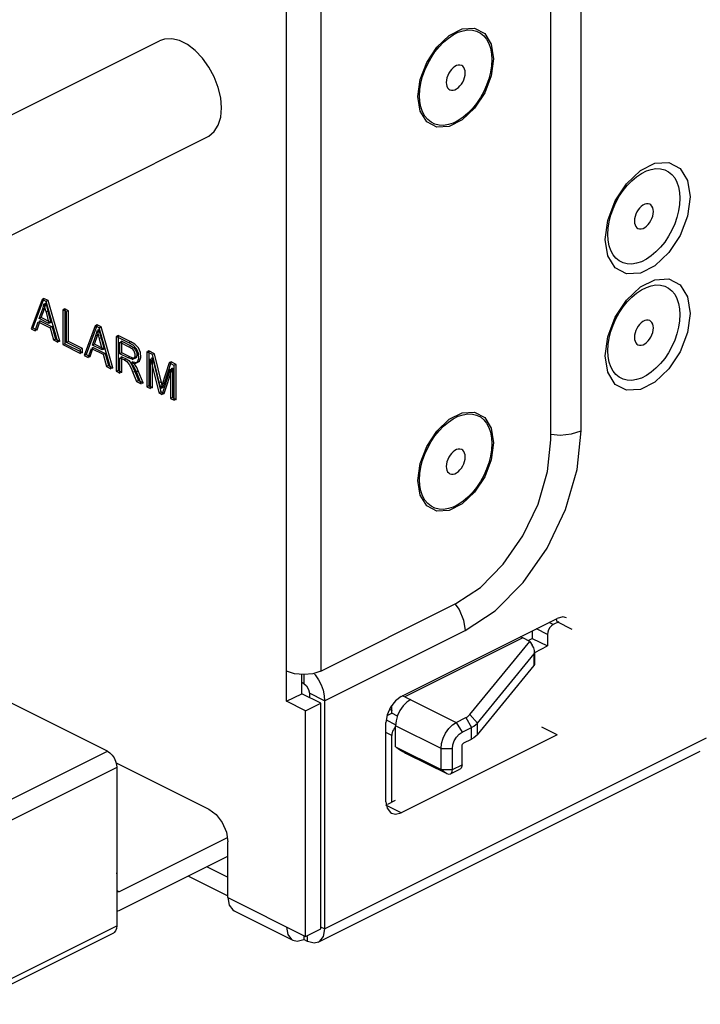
# Paper-space layout '005_EXP_CORICANT_PE_DRAWING_3_1' of a CAD drawing. Header units: millimetres. Extents: x 6 to 413, y 7 to 290.
# Tile 6 of 228: x 193.87 to 198.43, y 44.7 to 51.3. Entities that reach past the tile are written whole.
import ezdxf

# ---------------------------------------------------------------- set-up
doc = ezdxf.new("R2010")
doc.units = ezdxf.units.MM
doc.header["$LTSCALE"] = 23.1
for name, color, linetype in [('06___PRT_ALL_SURFS', 7, 'CONTINUOUS'), ('FAN_TRAY_L_R_MP_BL13', 7, 'CONTINUOUS'), ('HANDLE_FAN_123400000828A_BL33', 7, 'CONTINUOUS'), ('LATCH_CAP_FAN_TRAY_BL11', 7, 'CONTINUOUS'), ('LATCH_FAN_TRAY_LR_MP_BL12', 7, 'CONTINUOUS'), ('RIVET_DOUBLE_22_6_BL29', 7, 'CONTINUOUS'), ('RIVET_DOUBLE_22_6_BL30', 7, 'CONTINUOUS'), ('RIVET_DOUBLE_22_6_BL34', 7, 'CONTINUOUS'), ('RIVET_DOUBLE_22_6_BL35', 7, 'CONTINUOUS')]:
    doc.layers.add(name, color=color, linetype=linetype)

# ---------------------------------------------------------------- blocks, each defined once
blk = doc.blocks.new('LATCH_CAP_FAN_TRAY_BL11', base_point=(193.0763, 45.8413))
at = {"layer": 'LATCH_CAP_FAN_TRAY_BL11', "color": 7, "linetype": 'Continuous'}
for p, q in [((193.2753, 46.9753), (191.7568, 46.2161)), ((193.3155, 46.9728), (191.7971, 46.2136)), ((194.461, 46.4), (193.3155, 46.9728)), ((193.6091, 45.9741), (194.461, 46.4)), ((194.5247, 46.2903), (193.6728, 45.8643)), ((194.5247, 46.2903), (194.5247, 45.2302)), ((191.628, 44.9801), (191.628, 46.0402)), ((191.7971, 46.0226), (191.8989, 45.9717)), ((191.8352, 45.862), (191.7334, 45.9129)), ((191.7334, 45.9129), (191.7334, 44.8529)), ((191.8352, 44.802), (191.8352, 45.862)), ((192.6814, 45.8467), (192.7087, 45.8471)), ((193.0443, 45.84), (193.0796, 45.838)), ((193.6728, 45.8643), (193.6728, 44.8043)), ((192.1701, 44.7538), (192.1701, 45.8138)), ((192.2776, 45.794), (192.2776, 44.7808)), ((192.3157, 45.8283), (192.3396, 45.8303)), ((192.3856, 45.794), (192.3856, 44.7808)), ((192.6417, 45.8119), (192.6417, 44.7986)), ((192.7497, 45.8119), (192.7497, 44.7986)), ((193.0076, 45.7984), (193.0057, 45.8055)), ((193.0057, 45.8055), (193.0057, 44.7922)), ((193.1137, 45.8055), (193.1137, 44.7922)), ((193.3404, 45.8159), (193.3404, 44.7558)), ((194.5013, 45.1816), (193.6494, 44.7556)), ((193.6728, 44.8043), (194.5247, 45.2302)), ((191.7334, 44.8529), (191.8352, 44.802)), ((191.8586, 44.7533), (191.7568, 44.8042)), ((192.6417, 44.7986), (192.6422, 44.7946)), ((192.7461, 44.7834), (192.7391, 44.7737)), ((192.7494, 44.7948), (192.7461, 44.7834)), ((192.7497, 44.7986), (192.7494, 44.7948)), ((192.3836, 44.7694), (192.3773, 44.7583)), ((192.3856, 44.7808), (192.3836, 44.7694))]:
    blk.add_line(p, q, dxfattribs=at)
for points in [[(193.2752, 46.9753), (193.2837, 46.9783), (193.299, 46.9784), (193.3155, 46.9728)], [(194.461, 46.4), (194.4775, 46.3891), (194.4928, 46.3737), (194.506, 46.3547), (194.5161, 46.3335), (194.5225, 46.3115), (194.5247, 46.2903)], [(191.7568, 46.2161), (191.7089, 46.1867), (191.6719, 46.1524), (191.647, 46.1159), (191.6327, 46.0784), (191.628, 46.0402)], [(191.7971, 46.0226), (191.7634, 46.0431), (191.7385, 46.0665), (191.7232, 46.0918), (191.718, 46.1181), (191.7232, 46.1444), (191.7385, 46.1697), (191.7634, 46.1931), (191.7971, 46.2136)], [(191.7568, 46.2161), (191.7652, 46.219), (191.7806, 46.2191), (191.7971, 46.2136)], [(191.7334, 45.9129), (191.6931, 45.9369), (191.6617, 45.9641), (191.6402, 45.9936), (191.6294, 46.0245), (191.628, 46.0402)], [(191.7971, 46.0226), (191.7806, 46.0118), (191.7652, 45.9963), (191.7521, 45.9773), (191.7419, 45.9561), (191.7356, 45.9341), (191.7334, 45.9129)], [(191.8352, 45.862), (191.8374, 45.8832), (191.8438, 45.9052), (191.8539, 45.9264), (191.8671, 45.9454), (191.8824, 45.9608), (191.8989, 45.9717)], [(192.15, 45.9356), (192.1051, 45.9324), (192.0597, 45.933), (192.0151, 45.9375), (191.9727, 45.9456), (191.9336, 45.9571), (191.8989, 45.9717)], [(193.6091, 45.9741), (193.5672, 45.957), (193.5194, 45.9444), (193.4674, 45.9368), (193.4135, 45.9346), (193.3598, 45.9377)], [(193.6091, 45.9741), (193.6256, 45.9632), (193.6409, 45.9477), (193.6541, 45.9287), (193.6642, 45.9075), (193.6706, 45.8856), (193.6728, 45.8643)], [(193.3598, 45.9377), (193.1196, 45.9588), (192.8766, 45.9692), (192.6328, 45.9687), (192.3899, 45.9575), (192.15, 45.9356)], [(192.15, 45.9356), (192.1552, 45.9216), (192.1601, 45.9032), (192.1642, 45.8818), (192.1674, 45.8586), (192.1694, 45.8355), (192.1701, 45.8138)], [(193.3598, 45.9377), (193.3548, 45.9237), (193.3501, 45.9053), (193.3461, 45.8838), (193.343, 45.8607), (193.341, 45.8375), (193.3404, 45.8159)], [(192.1701, 45.8138), (192.1102, 45.8095), (192.0496, 45.8104), (191.9902, 45.8163), (191.9337, 45.8271), (191.8815, 45.8424), (191.8352, 45.862)], [(192.6814, 45.8467), (192.567, 45.8437), (192.4531, 45.8382), (192.3396, 45.8303)], [(192.6527, 45.8372), (192.6566, 45.8404), (192.6639, 45.844), (192.6724, 45.8461), (192.6814, 45.8467)], [(192.6826, 45.8234), (192.6753, 45.8264), (192.6705, 45.8303), (192.6687, 45.8349), (192.67, 45.8395), (192.6744, 45.8436), (192.6814, 45.8467)], [(192.7087, 45.8471), (192.716, 45.8441), (192.7208, 45.8401), (192.7226, 45.8356), (192.7212, 45.8309), (192.7167, 45.8268), (192.7097, 45.8237), (192.701, 45.822), (192.6916, 45.8219), (192.6826, 45.8234)], [(193.0443, 45.84), (192.9327, 45.8447), (192.8207, 45.8471), (192.7087, 45.8471)], [(192.7087, 45.8471), (192.7198, 45.8464), (192.7294, 45.8436), (192.7363, 45.8394)], [(192.7363, 45.8394), (192.7381, 45.8377), (192.7451, 45.8289), (192.7488, 45.8192), (192.7497, 45.8119)], [(193.0197, 45.8336), (193.0246, 45.8367), (193.0335, 45.8395), (193.0443, 45.84)], [(193.0398, 45.8198), (193.0348, 45.8236), (193.0327, 45.8281), (193.0337, 45.8326), (193.0377, 45.8368), (193.0443, 45.84)], [(193.0796, 45.838), (193.0846, 45.834), (193.0866, 45.8295), (193.0854, 45.8249), (193.0812, 45.8207), (193.0743, 45.8175), (193.0657, 45.8157), (193.0563, 45.8155), (193.0473, 45.8169), (193.0398, 45.8198)], [(193.3404, 45.8159), (193.2539, 45.8247), (193.167, 45.8321), (193.0796, 45.838)], [(193.0796, 45.838), (193.0905, 45.8362), (193.0995, 45.8323), (193.1064, 45.8265), (193.1087, 45.8231)], [(193.6728, 45.8643), (193.6268, 45.8449), (193.5751, 45.8296), (193.519, 45.8188), (193.46, 45.8128), (193.3999, 45.8118), (193.3404, 45.8159)], [(192.3157, 45.8283), (192.267, 45.8239), (192.2185, 45.8191), (192.1701, 45.8138)], [(192.2776, 45.794), (192.2787, 45.8025), (192.2836, 45.8134)], [(192.2877, 45.7784), (192.2818, 45.7837), (192.2784, 45.7895), (192.2776, 45.794)], [(192.2836, 45.8134), (192.2846, 45.8148), (192.2905, 45.8204), (192.2986, 45.8248), (192.3069, 45.8272), (192.3157, 45.8283)], [(192.3698, 45.7749), (192.359, 45.7707), (192.3454, 45.7679), (192.3322, 45.767), (192.3192, 45.7678), (192.3073, 45.7699), (192.2968, 45.7734), (192.2877, 45.7784)], [(192.3236, 45.8045), (192.3159, 45.8064), (192.3099, 45.8094), (192.306, 45.8132), (192.3046, 45.8173), (192.3059, 45.8215), (192.3097, 45.8253), (192.3157, 45.8283)], [(192.3396, 45.8303), (192.348, 45.8282), (192.3544, 45.8247), (192.3579, 45.8204), (192.3584, 45.8158), (192.3557, 45.8113), (192.3501, 45.8076), (192.3422, 45.805), (192.333, 45.8039), (192.3236, 45.8045)], [(192.3396, 45.8303), (192.3485, 45.8306), (192.3568, 45.8296), (192.365, 45.8266)], [(192.365, 45.8266), (192.3701, 45.8233), (192.3783, 45.8153), (192.3836, 45.8055), (192.3856, 45.794)], [(192.3856, 45.794), (192.3844, 45.7884), (192.3791, 45.7812), (192.3698, 45.7749)], [(192.6417, 45.8119), (192.6433, 45.8224), (192.6493, 45.8335), (192.6527, 45.8372)], [(192.6474, 45.7998), (192.6425, 45.8072), (192.6417, 45.8119)], [(192.7338, 45.7928), (192.7218, 45.7882), (192.7066, 45.7854), (192.6921, 45.7849), (192.6782, 45.7863), (192.666, 45.7893), (192.6556, 45.7937), (192.6474, 45.7998)], [(192.7497, 45.8119), (192.7496, 45.811), (192.7476, 45.8045), (192.7422, 45.7982), (192.7338, 45.7928)], [(193.0057, 45.8055), (193.0066, 45.8132), (193.0115, 45.8246), (193.0197, 45.8336)], [(193.0979, 45.7864), (193.0864, 45.782), (193.0722, 45.7792), (193.0573, 45.7785), (193.0436, 45.7797), (193.0315, 45.7824), (193.021, 45.7866), (193.0131, 45.7918), (193.0076, 45.7984)], [(193.1137, 45.8055), (193.1119, 45.7987), (193.1066, 45.7921), (193.0979, 45.7864)], [(193.1088, 45.8231), (193.1093, 45.8221), (193.1131, 45.8114), (193.1137, 45.8055)], [(194.5247, 45.2302), (194.5225, 45.2112), (194.5161, 45.1955), (194.506, 45.1845), (194.5013, 45.1816)], [(191.628, 44.9801), (191.6294, 44.9645), (191.6402, 44.9336), (191.6617, 44.9041), (191.6931, 44.8769), (191.7334, 44.8529)], [(191.628, 44.9801), (191.6326, 44.9422), (191.6469, 44.9046), (191.6719, 44.8679), (191.709, 44.8335), (191.7568, 44.8042)], [(191.7334, 44.8529), (191.7356, 44.8338), (191.7419, 44.8182), (191.7521, 44.8071)], [(191.8352, 44.802), (191.8815, 44.7824), (191.9337, 44.767), (191.9902, 44.7563), (192.0496, 44.7504), (192.1102, 44.7495), (192.1701, 44.7538)], [(191.8586, 44.7533), (191.8539, 44.7562), (191.8438, 44.7673), (191.8374, 44.7829), (191.8352, 44.802)], [(192.3844, 44.7734), (192.4531, 44.7782), (192.567, 44.7837), (192.6444, 44.7857)], [(192.7391, 44.7737), (192.7278, 44.7654), (192.7132, 44.7601), (192.6975, 44.7581), (192.6823, 44.7592), (192.6681, 44.7632), (192.6569, 44.7696), (192.6489, 44.7776), (192.6437, 44.7871), (192.6417, 44.7986)], [(192.6422, 44.7946), (192.6466, 44.7874), (192.6547, 44.781), (192.6669, 44.7757), (192.6817, 44.7725), (192.6966, 44.7716), (192.7108, 44.7727), (192.7227, 44.7753), (192.7338, 44.7795)], [(192.7338, 44.7795), (192.7383, 44.782), (192.7421, 44.7848), (192.7451, 44.7878)], [(192.7451, 44.7878), (192.7493, 44.7953), (192.7497, 44.7986)], [(192.7471, 44.787), (192.8207, 44.787), (192.9327, 44.7847), (193.0079, 44.7815)], [(193.109, 44.7751), (193.0998, 44.7643), (193.0862, 44.7565), (193.0701, 44.7524), (193.054, 44.7519), (193.0385, 44.7547), (193.0253, 44.7603), (193.0154, 44.7682), (193.0092, 44.7772), (193.0059, 44.7883), (193.0057, 44.7923)], [(193.0058, 44.7908), (193.0084, 44.7838), (193.015, 44.7771), (193.0253, 44.7714), (193.0384, 44.7674), (193.0538, 44.7654)], [(193.0979, 44.7732), (193.1064, 44.7787), (193.1118, 44.7852), (193.1137, 44.7922)], [(193.1137, 44.7922), (193.1132, 44.7864), (193.109, 44.7751)], [(193.3404, 44.7558), (193.3999, 44.7518), (193.46, 44.7528), (193.519, 44.7588), (193.5751, 44.7696), (193.6268, 44.7849), (193.6728, 44.8043)], [(193.6728, 44.8043), (193.6706, 44.7852), (193.6642, 44.7696), (193.6541, 44.7585), (193.6494, 44.7556)], [(191.8586, 44.7533), (191.9139, 44.7308), (191.9732, 44.7154), (192.0349, 44.7066), (192.0977, 44.7043), (192.1603, 44.7082)], [(192.1603, 44.7082), (192.1642, 44.7115), (192.1674, 44.7207), (192.1694, 44.7351), (192.1701, 44.7538)], [(192.1603, 44.7082), (192.3961, 44.7298), (192.6349, 44.7408), (192.8748, 44.7412), (193.1138, 44.731), (193.3499, 44.7103)], [(192.1701, 44.7538), (192.2185, 44.7591), (192.267, 44.7639), (192.2819, 44.7653)], [(192.2776, 44.7808), (192.28, 44.7729), (192.2868, 44.7658), (192.2974, 44.7599), (192.3125, 44.7555), (192.3287, 44.7538), (192.3448, 44.7546), (192.3581, 44.7573), (192.3698, 44.7617)], [(192.3773, 44.7583), (192.3665, 44.7491), (192.3516, 44.7429), (192.3359, 44.7404), (192.3204, 44.7411), (192.3054, 44.7449), (192.2932, 44.7515), (192.2846, 44.76), (192.2794, 44.7699), (192.2776, 44.7808)], [(192.3698, 44.7617), (192.3756, 44.7651), (192.3801, 44.7689), (192.3834, 44.7731)], [(192.3834, 44.7731), (192.3855, 44.7791), (192.3856, 44.7808)], [(193.0538, 44.7654), (193.0659, 44.7654), (193.0775, 44.7668), (193.0884, 44.7694), (193.0979, 44.7732)], [(193.1094, 44.776), (193.167, 44.772), (193.2539, 44.7647), (193.3404, 44.7558)], [(193.3499, 44.7103), (193.3461, 44.7136), (193.343, 44.7228), (193.341, 44.7372), (193.3404, 44.7558)], [(193.6494, 44.7556), (193.5945, 44.7332), (193.5356, 44.7179), (193.4744, 44.7091), (193.4121, 44.7066), (193.3499, 44.7103)]]:
    blk.add_lwpolyline(points, dxfattribs=at)
blk = doc.blocks.new('LATCH_FAN_TRAY_LR_MP_BL12', base_point=(196.0041, 46.2977))
at = {"layer": 'LATCH_FAN_TRAY_LR_MP_BL12', "color": 7, "linetype": 'Continuous'}
for p, q in [((197.447, 47.2484), (197.4192, 47.2623)), ((197.4836, 47.2667), (197.447, 47.2484)), ((197.2433, 47.1593), (196.4542, 46.7647)), ((197.2433, 47.1593), (197.2262, 47.1658)), ((197.291, 47.1355), (197.2433, 47.1593)), ((197.307, 47.2062), (197.307, 47.1555)), ((197.4088, 47.1825), (197.3342, 47.2198)), ((197.4088, 47.1825), (197.4088, 47.1046)), ((196.8889, 46.6453), (197.291, 47.1355)), ((197.279, 47.1415), (197.307, 47.1555)), ((197.291, 47.1355), (197.307, 47.1094)), ((197.307, 47.1555), (197.4088, 47.1046)), ((197.3228, 47.0616), (197.4088, 47.1046)), ((196.9389, 46.5883), (197.3188, 47.0514)), ((197.3188, 46.9734), (197.3188, 47.0514)), ((197.3228, 46.9837), (197.3228, 47.0655)), ((196.9389, 46.5104), (197.3188, 46.9734)), ((196.4542, 46.7647), (196.4362, 46.7708)), ((196.4542, 46.7647), (196.7979, 46.5929)), ((196.3651, 46.6534), (196.3651, 46.7002)), ((196.3339, 46.6378), (196.3651, 46.6534)), ((196.4029, 46.6345), (196.3651, 46.6534)), ((196.8889, 46.6453), (196.9389, 46.5883)), ((196.3913, 46.5767), (196.3294, 46.6076)), ((196.696, 46.4173), (196.3906, 46.57)), ((196.3906, 46.4297), (196.3906, 46.57)), ((196.7979, 46.5929), (196.8614, 46.6247)), ((196.7979, 46.5929), (196.836, 46.5271)), ((196.8614, 46.6247), (196.8996, 46.5588)), ((196.9389, 46.5104), (196.9389, 46.5883)), ((196.3651, 46.5048), (196.3269, 46.5239)), ((196.3651, 46.0577), (196.3651, 46.5048)), ((196.3887, 46.5598), (196.3821, 46.5522)), ((196.3906, 46.5614), (196.3887, 46.5598)), ((196.836, 46.5271), (196.8996, 46.5588)), ((196.8996, 46.4809), (196.8996, 46.5588)), ((196.836, 46.3088), (196.836, 46.4335)), ((196.8488, 46.4555), (196.8996, 46.4809)), ((196.3906, 46.4297), (196.696, 46.277)), ((196.4669, 46.383), (196.7342, 46.2493)), ((196.696, 46.4173), (196.7724, 46.4173)), ((196.696, 46.277), (196.696, 46.4173)), ((196.7724, 46.277), (196.7724, 46.4173)), ((196.7724, 46.277), (196.836, 46.3088)), ((196.696, 46.277), (196.7724, 46.277)), ((196.696, 46.277), (196.7342, 46.2493)), ((196.7584, 46.2478), (196.822, 46.2796)), ((195.2632, 45.8203), (194.5391, 45.4583)), ((194.5391, 45.3336), (195.2673, 45.6977)), ((194.5264, 45.5688), (194.5247, 45.5839)), ((194.5264, 45.4675), (194.5264, 45.5688)), ((194.5273, 45.462), (194.5264, 45.4675)), ((194.5391, 45.4583), (194.5269, 45.4644)), ((194.5247, 45.3287), (194.5391, 45.3336))]:
    blk.add_line(p, q, dxfattribs=at)
for points in [[(197.447, 47.2484), (197.4352, 47.2402), (197.4246, 47.2283), (197.4161, 47.2136), (197.4107, 47.1979), (197.4088, 47.1825)], [(197.3228, 46.9837), (197.3226, 46.9811), (197.3188, 46.9734)], [(196.4924, 46.7456), (196.466, 46.7282), (196.4414, 46.7034), (196.4204, 46.6731), (196.4042, 46.6393), (196.3941, 46.6041), (196.3906, 46.57)], [(196.8614, 46.6247), (196.8724, 46.6309), (196.8816, 46.6379), (196.8889, 46.6453)], [(196.696, 46.4173), (196.6995, 46.4513), (196.7097, 46.4865), (196.7259, 46.5204), (196.747, 46.5508), (196.7715, 46.5755), (196.7979, 46.5929)], [(196.8996, 46.5588), (196.9153, 46.5678), (196.9284, 46.5776), (196.9389, 46.5883)], [(196.3821, 46.5522), (196.3763, 46.5435), (196.3715, 46.534), (196.368, 46.5242), (196.3658, 46.5143), (196.3651, 46.5048)], [(196.7724, 46.4173), (196.7755, 46.4429), (196.7846, 46.4692), (196.7986, 46.4935), (196.8164, 46.5134), (196.836, 46.5271)], [(196.9389, 46.5104), (196.9284, 46.4997), (196.9152, 46.4898), (196.8996, 46.4809)], [(196.836, 46.4335), (196.837, 46.44), (196.8398, 46.4464), (196.8439, 46.4519), (196.8488, 46.4555)], [(196.836, 46.3088), (196.8353, 46.3001), (196.8331, 46.2924), (196.8296, 46.2861), (196.8249, 46.2813), (196.822, 46.2796)], [(196.7342, 46.2493), (196.746, 46.2457), (196.7567, 46.247), (196.7584, 46.2478)], [(196.7584, 46.2478), (196.7651, 46.2532), (196.7705, 46.2635), (196.7724, 46.277)], [(194.531, 45.4578), (194.5301, 45.4584), (194.5273, 45.462)], [(194.5391, 45.4583), (194.5342, 45.457), (194.531, 45.4578)]]:
    blk.add_lwpolyline(points, dxfattribs=at)
for centre, major_axis, ratio, start_param, end_param in [((197.2688, 47.1084), (-0.0481, 0.0589), 0.418062, -3.057294, -1.882579), ((196.4288, 46.4106), (0.0539, -0.0333), 0.08152, -2.305855, -0.735059)]:
    blk.add_ellipse(centre, major_axis=major_axis, ratio=ratio, start_param=start_param, end_param=end_param, dxfattribs=at)
blk = doc.blocks.new('FAN_TRAY_L_R_MP_BL13', base_point=(211.5998, 55.8142))
at = {"layer": 'FAN_TRAY_L_R_MP_BL13', "color": 3, "linetype": 'Continuous'}
for p, q in [((197.4304, 48.4859), (197.4304, 51.9933)), ((197.6341, 48.5467), (197.6341, 51.9294)), ((195.6613, 46.7338), (195.6613, 51.3636)), ((195.8904, 51.3636), (195.8904, 46.9365)), ((196.6675, 51.1166), (196.7501, 51.1948)), ((196.6001, 51.0137), (196.6675, 51.1166)), ((196.5561, 50.8984), (196.6001, 51.0137)), ((196.5408, 50.7847), (196.5561, 50.8984)), ((196.5561, 50.6862), (196.5408, 50.7847)), ((197.795, 49.8274), (197.8121, 49.955)), ((197.8121, 49.717), (197.795, 49.8274)), ((197.795, 49.048), (197.8121, 49.1756)), ((197.8121, 48.9375), (197.795, 49.048)), ((196.6675, 48.5445), (196.7501, 48.6227)), ((196.6001, 48.4416), (196.6675, 48.5445)), ((196.5561, 48.3263), (196.6001, 48.4416)), ((196.5408, 48.2126), (196.5561, 48.3263)), ((196.5561, 48.1141), (196.5408, 48.2126)), ((195.8904, 46.9365), (196.794, 47.3883)), ((196.789, 47.3858), (196.8167, 47.3494)), ((196.4288, 46.7671), (197.4724, 47.2889)), ((196.8167, 47.3494), (196.847, 47.2785)), ((196.847, 47.2785), (196.8577, 47.2076)), ((195.9158, 46.7367), (196.8577, 47.2076)), ((195.7138, 46.9189), (195.6613, 46.9365)), ((195.7758, 46.9127), (195.7138, 46.9189)), ((195.8378, 46.9189), (195.7758, 46.9127)), ((195.8904, 46.9365), (195.8378, 46.9189)), ((195.8484, 46.9163), (195.8536, 46.9104)), ((195.8536, 46.9104), (195.8748, 46.8784)), ((195.7885, 46.6702), (195.6613, 46.7338)), ((195.9158, 46.7367), (195.9158, 45.209)), ((195.7885, 45.1581), (195.7885, 46.6702)), ((196.3269, 46.0615), (196.3269, 46.5915)), ((197.4724, 46.5095), (196.4288, 45.9877)), ((195.9158, 45.209), (198.4741, 46.4882)), ((195.8737, 45.1214), (198.432, 46.4005)), ((194.5192, 46.3227), (195.1401, 46.0123)), ((196.3568, 45.9882), (196.3643, 45.9837)), ((196.3643, 45.9837), (196.3897, 45.9777)), ((196.3897, 45.9777), (196.4288, 45.9877)), ((195.2673, 45.4187), (195.2673, 45.7928)), ((195.0008, 45.5644), (195.2673, 45.4311)), ((195.2673, 45.4187), (195.7885, 45.1581)), ((195.3094, 45.3311), (195.7034, 45.1341)), ((195.9158, 45.209), (195.9071, 45.1596)), ((195.8013, 45.126), (195.7758, 45.1387)), ((195.8823, 45.1266), (195.8738, 45.1215)), ((195.9071, 45.1596), (195.8823, 45.1266))]:
    blk.add_line(p, q, dxfattribs=at)
at = {"layer": 'FAN_TRAY_L_R_MP_BL13', "color": 7, "linetype": 'Continuous'}
for p, q in [((197.4724, 47.2661), (197.4687, 47.2871)), ((197.5743, 47.2152), (197.4724, 47.2661)), ((195.7631, 46.7847), (195.7631, 46.914)), ((195.7758, 46.9127), (195.7758, 46.8534)), ((195.7631, 46.8629), (195.7758, 46.8534)), ((195.6613, 46.7338), (195.7631, 46.7847)), ((195.8904, 46.7211), (195.7631, 46.7847)), ((195.8089, 46.8135), (195.814, 46.7876)), ((195.9158, 46.7367), (195.814, 46.7876)), ((195.814, 46.7876), (195.814, 46.7593)), ((195.7885, 46.6702), (195.8904, 46.7211)), ((195.8904, 45.209), (195.8904, 46.7211)), ((196.3511, 46.6813), (196.3677, 46.673)), ((197.4724, 46.5095), (197.3706, 46.5604)), ((196.4288, 45.9877), (196.3269, 46.0386)), ((196.388, 46.0691), (196.3361, 46.0432)), ((195.1255, 45.6268), (195.2673, 45.5558)), ((195.7885, 45.1581), (195.8904, 45.209)), ((195.9158, 45.209), (195.8955, 45.2192)), ((195.7758, 45.1581), (195.7758, 45.1387)), ((195.8013, 45.126), (195.8013, 45.1581))]:
    blk.add_line(p, q, dxfattribs=at)
at = {"layer": 'FAN_TRAY_L_R_MP_BL13', "color": 3, "linetype": 'Continuous'}
for points in [[(196.7501, 51.1948), (196.838, 51.2387), (196.9206, 51.2432), (196.988, 51.2077), (197.032, 51.1364), (197.0473, 51.0379)], [(197.0473, 51.0379), (197.032, 50.9242), (196.988, 50.8089), (196.9206, 50.706), (196.838, 50.6278), (196.7501, 50.5839), (196.6675, 50.5794), (196.6001, 50.6149), (196.5561, 50.6862)], [(197.8121, 49.955), (197.8618, 50.0854), (197.9369, 50.2), (198.0307, 50.2887), (198.1284, 50.3376), (198.2222, 50.3427), (198.2973, 50.3031), (198.3471, 50.2225), (198.3642, 50.112)], [(198.3642, 50.112), (198.3471, 49.9845), (198.2973, 49.8541), (198.2222, 49.7395), (198.1284, 49.6508), (198.0307, 49.6019), (197.9369, 49.5968), (197.8618, 49.6364), (197.8121, 49.717)], [(197.8121, 49.1756), (197.8618, 49.306), (197.9369, 49.4206), (198.0307, 49.5093), (198.1284, 49.5581), (198.2222, 49.5633), (198.2973, 49.5237), (198.3471, 49.4431), (198.3642, 49.3326)], [(198.3642, 49.3326), (198.3471, 49.205), (198.2973, 49.0747), (198.2222, 48.9601)], [(198.2222, 48.9601), (198.1284, 48.8714), (198.0307, 48.8225), (197.9369, 48.8174), (197.8618, 48.857), (197.8121, 48.9375)], [(196.7501, 48.6227), (196.838, 48.6666), (196.9206, 48.6711), (196.988, 48.6356), (197.032, 48.5643), (197.0473, 48.4658)], [(196.8577, 47.2076), (197.0586, 47.3405), (197.2459, 47.5291), (197.4067, 47.7606), (197.5301, 48.0192), (197.6076, 48.2874), (197.6341, 48.5467)], [(197.4342, 48.5237), (197.4941, 48.5177), (197.5699, 48.5252), (197.6341, 48.5467)], [(196.794, 47.3883), (196.9588, 47.4972), (197.1122, 47.6518), (197.244, 47.8416), (197.3452, 48.0536), (197.4088, 48.2733), (197.4304, 48.4859)], [(197.0473, 48.4658), (197.032, 48.3521), (196.988, 48.2368), (196.9206, 48.1339), (196.838, 48.0557), (196.7501, 48.0118), (196.6675, 48.0073), (196.6001, 48.0428), (196.5561, 48.1141)], [(197.5369, 47.293), (197.5115, 47.2989), (197.4724, 47.2889)], [(195.8748, 46.8784), (195.8922, 46.8437), (195.9052, 46.8076), (195.9131, 46.7715), (195.9158, 46.7367)], [(196.4288, 46.7671), (196.3897, 46.7381), (196.3568, 46.6946), (196.3347, 46.6432), (196.3269, 46.5915)], [(196.3269, 46.0615), (196.3347, 46.0176), (196.3568, 45.9882)], [(195.1401, 46.0123), (195.1888, 45.9761), (195.2301, 45.9217), (195.2576, 45.8573), (195.2673, 45.7928)], [(195.2673, 45.4187), (195.276, 45.3694), (195.3009, 45.3363), (195.3094, 45.3312)], [(195.6613, 45.2217), (195.67, 45.1724), (195.6948, 45.1393), (195.7033, 45.1342)], [(195.7033, 45.1342), (195.732, 45.1275), (195.7758, 45.1387)], [(195.8738, 45.1215), (195.8452, 45.1147), (195.8013, 45.126)]]:
    blk.add_lwpolyline(points, dxfattribs=at)
at = {"layer": 'FAN_TRAY_L_R_MP_BL13', "color": 7, "linetype": 'Continuous'}
blk.add_lwpolyline([(195.7758, 46.8534), (195.7949, 46.8376), (195.8089, 46.8135)], dxfattribs=at)
blk = doc.blocks.new('RIVET_DOUBLE_22_6_BL29', base_point=(198.0541, 49.2031))
at = {"layer": 'RIVET_DOUBLE_22_6_BL29', "color": 7, "linetype": 'Continuous'}
for p, q in [((197.8213, 49.1666), (197.8323, 49.2102)), ((197.8145, 49.1236), (197.8213, 49.1666)), ((197.8123, 49.0821), (197.8145, 49.1236))]:
    blk.add_line(p, q, dxfattribs=at)
for points in [[(197.9146, 49.3753), (197.9428, 49.4103), (197.9731, 49.4416), (198.0049, 49.4684), (198.0376, 49.4903), (198.0707, 49.5068), (198.1034, 49.5177), (198.1351, 49.5226), (198.1654, 49.5217), (198.1935, 49.5148), (198.2191, 49.5021), (198.2416, 49.4839), (198.2606, 49.4604), (198.2758, 49.4322), (198.2869, 49.3996), (198.2937, 49.3633), (198.2959, 49.324)], [(197.8323, 49.2102), (197.8475, 49.2536), (197.8665, 49.2961), (197.889, 49.337), (197.9146, 49.3753)], [(198.0944, 49.2836), (198.0925, 49.2844), (198.0825, 49.287), (198.0715, 49.2867), (198.06, 49.2836), (198.0482, 49.2777), (198.0367, 49.2693), (198.0258, 49.2587), (198.0158, 49.2461), (198.0071, 49.2321), (198.0001, 49.2172), (197.9948, 49.2017), (197.9916, 49.1862), (197.9905, 49.1712)], [(198.1082, 49.2711), (198.1012, 49.279), (198.0944, 49.2836)], [(198.1177, 49.2349), (198.1167, 49.2486), (198.1135, 49.2609), (198.1082, 49.2711)], [(198.2959, 49.324), (198.2937, 49.2825), (198.287, 49.2395), (198.2759, 49.1959), (198.2607, 49.1525), (198.2417, 49.11), (198.2192, 49.0691), (198.1936, 49.0308)], [(198.0257, 49.1191), (198.0367, 49.1194), (198.0483, 49.1225), (198.06, 49.1284), (198.0715, 49.1368), (198.0824, 49.1474), (198.0924, 49.16), (198.1011, 49.174), (198.1081, 49.1889), (198.1134, 49.2044), (198.1167, 49.2199), (198.1177, 49.2349)], [(197.9905, 49.1712), (197.9916, 49.1575), (197.9948, 49.1452), (198, 49.135), (198.007, 49.1271), (198.0139, 49.1226)], [(197.8324, 48.9739), (197.8213, 49.0065), (197.8145, 49.0428), (197.8123, 49.0821)], [(198.0139, 49.1226), (198.0157, 49.1217), (198.0257, 49.1191)], [(198.1936, 49.0308), (198.1654, 48.9958), (198.1351, 48.9645), (198.1033, 48.9377), (198.0706, 48.9158), (198.0375, 48.8993), (198.0049, 48.8885), (197.9731, 48.8835), (197.9429, 48.8844), (197.9147, 48.8913), (197.8892, 48.904), (197.8666, 48.9222), (197.8476, 48.9457), (197.8324, 48.9739)]]:
    blk.add_lwpolyline(points, dxfattribs=at)
blk = doc.blocks.new('RIVET_DOUBLE_22_6_BL30', base_point=(198.0541, 49.9825))
at = {"layer": 'RIVET_DOUBLE_22_6_BL30', "color": 7, "linetype": 'Continuous'}
for p, q in [((197.8145, 49.903), (197.8213, 49.946)), ((197.8213, 49.946), (197.8323, 49.9896)), ((197.8123, 49.8616), (197.8145, 49.903))]:
    blk.add_line(p, q, dxfattribs=at)
for points in [[(197.9146, 50.1547), (197.9428, 50.1898), (197.9731, 50.221), (198.0049, 50.2479), (198.0376, 50.2697), (198.0707, 50.2862), (198.1034, 50.2971), (198.1351, 50.302), (198.1654, 50.3011), (198.1935, 50.2942), (198.2191, 50.2815), (198.2416, 50.2633), (198.2606, 50.2398), (198.2758, 50.2116), (198.2869, 50.179), (198.2937, 50.1427), (198.2959, 50.1034)], [(197.8323, 49.9896), (197.8475, 50.033), (197.8665, 50.0756), (197.889, 50.1164), (197.9146, 50.1547)], [(198.2959, 50.1034), (198.2937, 50.0619), (198.287, 50.0189), (198.2759, 49.9753), (198.2607, 49.9319), (198.2417, 49.8894), (198.2192, 49.8486), (198.1936, 49.8103), (198.1654, 49.7752), (198.1351, 49.7439), (198.1033, 49.7171), (198.0706, 49.6952), (198.0375, 49.6787), (198.0049, 49.6679), (197.9731, 49.6629), (197.9429, 49.6639), (197.9147, 49.6707), (197.8892, 49.6834), (197.8666, 49.7016), (197.8476, 49.7251), (197.8324, 49.7533)], [(198.0944, 50.063), (198.0925, 50.0638), (198.0825, 50.0664), (198.0715, 50.0661), (198.06, 50.063), (198.0482, 50.0571), (198.0367, 50.0487), (198.0258, 50.0381), (198.0158, 50.0255), (198.0071, 50.0115), (198.0001, 49.9966), (197.9948, 49.9811), (197.9916, 49.9656), (197.9905, 49.9507)], [(198.1082, 50.0506), (198.1012, 50.0585), (198.0944, 50.063)], [(198.0257, 49.8985), (198.0367, 49.8988), (198.0483, 49.9019), (198.06, 49.9078), (198.0715, 49.9162), (198.0824, 49.9269), (198.0924, 49.9394), (198.1011, 49.9534), (198.1081, 49.9683), (198.1134, 49.9838), (198.1167, 49.9994), (198.1177, 50.0143)], [(198.1177, 50.0143), (198.1167, 50.0281), (198.1135, 50.0403), (198.1082, 50.0506)], [(197.9905, 49.9507), (197.9916, 49.9369), (197.9948, 49.9247), (198, 49.9144), (198.007, 49.9065), (198.0139, 49.902)], [(197.8324, 49.7533), (197.8213, 49.7859), (197.8145, 49.8223), (197.8123, 49.8616)], [(198.0139, 49.902), (198.0157, 49.9011), (198.0257, 49.8985)]]:
    blk.add_lwpolyline(points, dxfattribs=at)
blk = doc.blocks.new('HANDLE_FAN_123400000828A_BL33', base_point=(191.9988, 50.9816))
at = {"layer": 'HANDLE_FAN_123400000828A_BL33', "color": 7, "linetype": 'Continuous'}
for p, q in [((191.5769, 52.7743), (189.2349, 51.6033)), ((191.6105, 52.7859), (191.5769, 52.7743)), ((191.9924, 52.325), (191.9869, 52.3926)), ((191.8989, 52.1303), (189.5645, 50.9631)), ((192.4678, 49.9869), (194.8098, 51.1579)), ((194.8434, 51.1695), (194.8098, 51.1579)), ((189.5569, 50.9669), (191.517, 49.9869)), ((189.5663, 50.9645), (189.5642, 50.9633)), ((195.2253, 50.7086), (195.2198, 50.7762)), ((192.7898, 49.3429), (195.1318, 50.5139)), ((189.2349, 50.323), (191.195, 49.3429))]:
    blk.add_line(p, q, dxfattribs=at)
for points in [[(191.9869, 52.3926), (191.9704, 52.4629), (191.9438, 52.5325), (191.9082, 52.5989), (191.8652, 52.6586), (191.8165, 52.7096), (191.7646, 52.749), (191.7112, 52.7757), (191.6593, 52.7881), (191.6105, 52.7859)], [(191.8989, 52.1303), (191.9081, 52.1354), (191.9438, 52.1661), (191.9704, 52.2092), (191.9869, 52.263), (191.9924, 52.325)], [(189.2349, 51.6033), (189.0775, 51.5082), (188.9531, 51.3985), (188.8641, 51.2819), (188.8064, 51.1607), (188.7769, 51.0361), (188.7723, 50.9632)], [(189.6505, 51.1541), (189.6449, 51.2217), (189.6285, 51.2919), (189.6019, 51.3616), (189.5663, 51.4279), (189.5232, 51.4877), (189.4746, 51.5385), (189.4225, 51.5781), (189.3693, 51.6047), (189.3173, 51.6172), (189.2687, 51.615), (189.2349, 51.6033)], [(189.6505, 51.1541), (189.6449, 51.092), (189.6285, 51.0383), (189.6019, 50.9951), (189.5663, 50.9645)], [(195.2198, 50.7762), (195.2033, 50.8465), (195.1767, 50.9161), (195.141, 50.9825), (195.0981, 51.0421), (195.0493, 51.0931), (194.9975, 51.1326), (194.9441, 51.1593), (194.8922, 51.1717), (194.8434, 51.1695)], [(189.4782, 51.0203), (189.4784, 51.0202), (189.4894, 51.0096), (189.515, 50.9907), (189.5569, 50.9669)], [(188.7723, 50.9632), (188.7748, 50.909), (188.8011, 50.7814), (188.8575, 50.6555), (188.9476, 50.5337), (189.0749, 50.42), (189.2349, 50.323)], [(189.5569, 50.9669), (189.5232, 50.9786), (189.4746, 50.9808), (189.4225, 50.9683), (189.3693, 50.9417), (189.3173, 50.9021), (189.2687, 50.8513), (189.2256, 50.7915), (189.19, 50.7252), (189.1634, 50.6555), (189.1469, 50.5853), (189.1414, 50.5177)], [(189.6715, 50.9097), (189.6378, 50.9213), (189.5891, 50.9235), (189.5372, 50.9111), (189.4838, 50.8844), (189.4319, 50.8449), (189.3831, 50.794), (189.3402, 50.7343), (189.3045, 50.6679), (189.278, 50.5983), (189.2615, 50.528), (189.2559, 50.4604)], [(195.1318, 50.5139), (195.141, 50.519), (195.1767, 50.5497), (195.2033, 50.5927), (195.2198, 50.6466), (195.2253, 50.7086)], [(190.3843, 50.5533), (190.3505, 50.5649), (190.3019, 50.5671), (190.2499, 50.5547), (190.1966, 50.528), (190.1446, 50.4885), (190.096, 50.4377), (190.0529, 50.3778), (190.0173, 50.3116), (189.9907, 50.2418), (189.9743, 50.1716), (189.9687, 50.104)], [(189.2349, 50.323), (189.2256, 50.3281), (189.19, 50.3587), (189.1634, 50.4019), (189.1469, 50.4556), (189.1414, 50.5177)], [(189.2559, 50.4604), (189.2615, 50.3984), (189.278, 50.3445), (189.3045, 50.3015), (189.3402, 50.2708), (189.3495, 50.2657)], [(189.9687, 50.104), (189.9743, 50.042), (189.9907, 49.9882), (190.0173, 49.9451), (190.0529, 49.9144), (190.0622, 49.9093)], [(191.517, 49.9869), (191.4833, 49.9985), (191.4347, 50.0007), (191.3826, 49.9883), (191.3294, 49.9617), (191.2774, 49.9221), (191.2288, 49.8713), (191.1857, 49.8114), (191.1501, 49.7452), (191.1235, 49.6754), (191.107, 49.6052), (191.1015, 49.5376)], [(192.4678, 49.9869), (192.5016, 49.9985), (192.5502, 50.0007), (192.6022, 49.9883), (192.6554, 49.9617), (192.7075, 49.9221), (192.7561, 49.8713), (192.7992, 49.8114), (192.8348, 49.7452), (192.8614, 49.6754), (192.8778, 49.6052), (192.8834, 49.5376)], [(191.517, 49.9869), (191.5812, 49.9593), (191.6641, 49.9332), (191.7632, 49.9119), (191.874, 49.898), (191.9911, 49.8931), (192.1084, 49.8978), (192.2198, 49.9116), (192.3197, 49.9329), (192.4034, 49.9592), (192.4678, 49.9869)], [(191.195, 49.3429), (191.1857, 49.348), (191.1501, 49.3787), (191.1235, 49.4218), (191.107, 49.4756), (191.1015, 49.5376)], [(192.7898, 49.3429), (192.7992, 49.348), (192.8348, 49.3787), (192.8614, 49.4218), (192.8778, 49.4756), (192.8834, 49.5376)], [(191.195, 49.3429), (191.36, 49.2738), (191.5356, 49.2234), (191.7173, 49.1909), (191.9022, 49.175), (192.0881, 49.1752), (192.2724, 49.1915), (192.4528, 49.2243), (192.6265, 49.2743), (192.7898, 49.3429)]]:
    blk.add_lwpolyline(points, dxfattribs=at)
blk = doc.blocks.new('RIVET_DOUBLE_22_6_BL34', base_point=(196.794, 48.3392))
at = {"layer": 'RIVET_DOUBLE_22_6_BL34', "color": 7, "linetype": 'Continuous'}
for p, q in [((196.7448, 48.6046), (196.7776, 48.6265)), ((196.7776, 48.6265), (196.8106, 48.643)), ((196.6827, 48.5465), (196.713, 48.5777)), ((196.713, 48.5777), (196.7448, 48.6046)), ((196.5612, 48.3027), (196.5723, 48.3464)), ((196.5545, 48.2597), (196.5612, 48.3027)), ((196.5522, 48.2183), (196.5545, 48.2597)), ((196.5545, 48.179), (196.5522, 48.2183))]:
    blk.add_line(p, q, dxfattribs=at)
for points in [[(196.8106, 48.643), (196.8433, 48.6538), (196.8751, 48.6588), (196.9053, 48.6578), (196.9334, 48.6509), (196.959, 48.6383), (196.9815, 48.62), (197.0006, 48.5966), (197.0158, 48.5683), (197.0269, 48.5357), (197.0336, 48.4994), (197.0359, 48.4601)], [(196.629, 48.4731), (196.6546, 48.5114), (196.6827, 48.5465)], [(197.0359, 48.4601), (197.0336, 48.4186), (197.0269, 48.3757), (197.0158, 48.332), (197.0007, 48.2887), (196.9816, 48.2461), (196.9591, 48.2053), (196.9335, 48.167), (196.9054, 48.1319), (196.8751, 48.1007), (196.8432, 48.0738), (196.8105, 48.0519), (196.7775, 48.0354), (196.7448, 48.0246), (196.713, 48.0196), (196.6828, 48.0206), (196.6547, 48.0275), (196.6291, 48.0401), (196.6066, 48.0584), (196.5875, 48.0818), (196.5723, 48.1101), (196.5612, 48.1427), (196.5545, 48.179)], [(196.5723, 48.3464), (196.5874, 48.3897), (196.6064, 48.4323), (196.629, 48.4731)], [(196.8343, 48.4197), (196.8324, 48.4205), (196.8224, 48.4231), (196.8114, 48.4229), (196.7999, 48.4197), (196.7882, 48.4139), (196.7766, 48.4055), (196.7657, 48.3948), (196.7557, 48.3823), (196.7471, 48.3683), (196.74, 48.3533), (196.7347, 48.3378), (196.7315, 48.3223), (196.7304, 48.3074)], [(196.8577, 48.371), (196.8566, 48.3848), (196.8534, 48.397), (196.8482, 48.4073), (196.8411, 48.4152), (196.8343, 48.4197)], [(196.7538, 48.2587), (196.7556, 48.2578), (196.7657, 48.2552), (196.7766, 48.2555), (196.7882, 48.2587), (196.7999, 48.2645), (196.8115, 48.2729), (196.8224, 48.2836), (196.8324, 48.2961), (196.841, 48.3101), (196.8481, 48.325), (196.8533, 48.3406), (196.8566, 48.3561), (196.8577, 48.371)], [(196.7304, 48.3074), (196.7315, 48.2936), (196.7347, 48.2814), (196.7399, 48.2711), (196.747, 48.2632), (196.7538, 48.2587)]]:
    blk.add_lwpolyline(points, dxfattribs=at)
blk = doc.blocks.new('RIVET_DOUBLE_22_6_BL35', base_point=(196.794, 50.9113))
at = {"layer": 'RIVET_DOUBLE_22_6_BL35', "color": 7, "linetype": 'Continuous'}
for p, q in [((196.7448, 51.1767), (196.7776, 51.1986)), ((196.7776, 51.1986), (196.8106, 51.2151)), ((196.6827, 51.1186), (196.713, 51.1498)), ((196.713, 51.1498), (196.7448, 51.1767)), ((196.5612, 50.8748), (196.5723, 50.9184)), ((196.5545, 50.8318), (196.5612, 50.8748)), ((196.5522, 50.7904), (196.5545, 50.8318)), ((196.5545, 50.7511), (196.5522, 50.7904))]:
    blk.add_line(p, q, dxfattribs=at)
for points in [[(196.8106, 51.2151), (196.8433, 51.2259), (196.8751, 51.2309), (196.9053, 51.2299), (196.9334, 51.223), (196.959, 51.2103), (196.9815, 51.1921), (197.0006, 51.1687), (197.0158, 51.1404), (197.0269, 51.1078), (197.0336, 51.0715), (197.0359, 51.0322)], [(196.629, 51.0452), (196.6546, 51.0835), (196.6827, 51.1186)], [(197.0359, 51.0322), (197.0336, 50.9907), (197.0269, 50.9478), (197.0158, 50.9041), (197.0007, 50.8607), (196.9816, 50.8182), (196.9591, 50.7774), (196.9335, 50.7391), (196.9054, 50.704), (196.8751, 50.6728), (196.8432, 50.6459), (196.8105, 50.624), (196.7775, 50.6075), (196.7448, 50.5967), (196.713, 50.5917), (196.6828, 50.5927), (196.6547, 50.5996), (196.6291, 50.6122), (196.6066, 50.6305), (196.5875, 50.6539), (196.5723, 50.6821), (196.5612, 50.7148), (196.5545, 50.7511)], [(196.5723, 50.9184), (196.5874, 50.9618), (196.6064, 51.0044), (196.629, 51.0452)], [(196.8343, 50.9918), (196.8324, 50.9926), (196.8224, 50.9952), (196.8114, 50.995), (196.7999, 50.9918), (196.7882, 50.986), (196.7766, 50.9776), (196.7657, 50.9669), (196.7557, 50.9544), (196.7471, 50.9404), (196.74, 50.9254), (196.7347, 50.9099), (196.7315, 50.8944), (196.7304, 50.8795)], [(196.8577, 50.9431), (196.8566, 50.9569), (196.8534, 50.9691), (196.8482, 50.9794), (196.8411, 50.9873), (196.8343, 50.9918)], [(196.7538, 50.8308), (196.7556, 50.8299), (196.7657, 50.8273), (196.7766, 50.8276), (196.7882, 50.8308), (196.7999, 50.8366), (196.8115, 50.845), (196.8224, 50.8557), (196.8324, 50.8682), (196.841, 50.8822), (196.8481, 50.8971), (196.8533, 50.9127), (196.8566, 50.9282), (196.8577, 50.9431)], [(196.7304, 50.8795), (196.7315, 50.8657), (196.7347, 50.8535), (196.7399, 50.8432), (196.747, 50.8353), (196.7538, 50.8308)]]:
    blk.add_lwpolyline(points, dxfattribs=at)

psp = doc.layouts.new('005_EXP_CORICANT_PE_DRAWING_3_1')

# ---------------------------------------------------------------- linework, layer by layer
at = {"layer": '06___PRT_ALL_SURFS', "color": 6, "linetype": 'Continuous'}
for p, q in [((194.0233, 49.4264), (193.95, 49.2292)), ((194.0361, 49.4327), (193.9627, 49.2356)), ((194.0505, 49.4128), (194.0233, 49.4264)), ((194.0361, 49.4327), (194.0265, 49.4279)), ((194.0633, 49.4191), (194.0361, 49.4327)), ((194.0491, 49.4017), (194.0395, 49.3969)), ((194.1287, 49.1399), (194.0505, 49.4128)), ((194.0633, 49.4191), (194.0537, 49.4143)), ((194.1414, 49.1462), (194.0633, 49.4191)), ((194.0051, 49.2977), (194.026, 49.3558)), ((194.0178, 49.3041), (194.0388, 49.3621)), ((194.0388, 49.3621), (194.0292, 49.3573)), ((194.0499, 49.34), (194.0698, 49.2653)), ((194.0626, 49.3464), (194.053, 49.3416)), ((194.0626, 49.3464), (194.0826, 49.2717)), ((194.1879, 49.3441), (194.1626, 49.3567)), ((194.1626, 49.3567), (194.1626, 49.1229)), ((194.1753, 49.3631), (194.1657, 49.3583)), ((194.2006, 49.3504), (194.1753, 49.3631)), ((194.1753, 49.3631), (194.1753, 49.1293)), ((194.1879, 49.1379), (194.1879, 49.3441)), ((194.2006, 49.3504), (194.191, 49.3456)), ((194.2006, 49.1442), (194.2006, 49.3504)), ((193.9768, 49.2158), (193.9978, 49.2761)), ((193.9896, 49.2221), (194.0105, 49.2825)), ((193.9978, 49.2761), (194.0776, 49.2362)), ((194.0105, 49.2825), (194.0009, 49.2777)), ((194.0698, 49.2653), (194.0051, 49.2977)), ((194.0178, 49.3041), (194.0082, 49.2993)), ((194.0105, 49.2825), (194.0903, 49.2426)), ((194.0826, 49.2717), (194.0178, 49.3041)), ((194.0826, 49.2717), (194.073, 49.2669)), ((193.95, 49.2292), (193.9768, 49.2158)), ((193.9627, 49.2356), (193.9531, 49.2308)), ((193.9627, 49.2356), (193.9896, 49.2221)), ((193.9896, 49.2221), (193.98, 49.2173)), ((194.0776, 49.2362), (194.0999, 49.1543)), ((194.0903, 49.2426), (194.0807, 49.2378)), ((194.0903, 49.2426), (194.1126, 49.1606)), ((194.3792, 49.2484), (194.3058, 49.0513)), ((194.3919, 49.2548), (194.3186, 49.0576)), ((194.4064, 49.2348), (194.3792, 49.2484)), ((194.3919, 49.2548), (194.3823, 49.25)), ((194.4191, 49.2412), (194.3919, 49.2548)), ((194.4049, 49.2237), (194.3954, 49.2189)), ((194.4845, 48.9619), (194.4064, 49.2348)), ((194.4191, 49.2412), (194.4095, 49.2364)), ((194.4973, 48.9683), (194.4191, 49.2412)), ((194.0999, 49.1543), (194.1287, 49.1399)), ((194.1126, 49.1606), (194.103, 49.1558)), ((194.1126, 49.1606), (194.1414, 49.1462)), ((194.1414, 49.1462), (194.1318, 49.1414)), ((194.2819, 49.0909), (194.1879, 49.1379)), ((194.2006, 49.1442), (194.191, 49.1394)), ((194.2946, 49.0972), (194.2006, 49.1442)), ((194.3609, 49.1198), (194.3819, 49.1778)), ((194.3736, 49.1261), (194.3946, 49.1842)), ((194.3946, 49.1842), (194.385, 49.1794)), ((194.4057, 49.1621), (194.4257, 49.0874)), ((194.4185, 49.1685), (194.4089, 49.1637)), ((194.4185, 49.1685), (194.4384, 49.0937)), ((194.6046, 49.1357), (194.5199, 49.1781)), ((194.5199, 49.1781), (194.5199, 48.9442)), ((194.5327, 49.1844), (194.5231, 49.1796)), ((194.6173, 49.1421), (194.5327, 49.1844)), ((194.5327, 49.1844), (194.5327, 48.9506)), ((194.5452, 49.1396), (194.6056, 49.1094)), ((194.5452, 49.0622), (194.5452, 49.1396)), ((194.5579, 49.1459), (194.5483, 49.1411)), ((194.5579, 49.1459), (194.6183, 49.1157)), ((194.5579, 49.0686), (194.5579, 49.1459)), ((194.6173, 49.1421), (194.6077, 49.1373)), ((194.1626, 49.1229), (194.2819, 49.0632)), ((194.1753, 49.1293), (194.1657, 49.1245)), ((194.1753, 49.1293), (194.2946, 49.0696)), ((194.2819, 49.0632), (194.2819, 49.0909)), ((194.2946, 49.0972), (194.285, 49.0924)), ((194.2946, 49.0696), (194.285, 49.0648)), ((194.2946, 49.0696), (194.2946, 49.0972)), ((194.3327, 49.0379), (194.3536, 49.0982)), ((194.3454, 49.0442), (194.3664, 49.1046)), ((194.3536, 49.0982), (194.4335, 49.0583)), ((194.3664, 49.1046), (194.3568, 49.0998)), ((194.4257, 49.0874), (194.3609, 49.1198)), ((194.3736, 49.1261), (194.364, 49.1213)), ((194.3664, 49.1046), (194.4462, 49.0646)), ((194.4384, 49.0937), (194.3736, 49.1261)), ((194.4384, 49.0937), (194.4288, 49.0889)), ((194.6183, 49.1157), (194.6087, 49.1109)), ((194.7642, 49.0559), (194.7262, 49.075)), ((194.7262, 49.075), (194.7262, 48.8411)), ((194.7389, 49.0813), (194.7293, 49.0765)), ((194.7769, 49.0623), (194.7389, 49.0813)), ((194.7389, 49.0813), (194.7389, 48.8475)), ((194.3058, 49.0513), (194.3327, 49.0379)), ((194.3186, 49.0576), (194.309, 49.0528)), ((194.3186, 49.0576), (194.3454, 49.0442)), ((194.3454, 49.0442), (194.3358, 49.0394)), ((194.4335, 49.0583), (194.4557, 48.9763)), ((194.4462, 49.0646), (194.4366, 49.0598)), ((194.4462, 49.0646), (194.4685, 48.9827)), ((194.5995, 49.0351), (194.5452, 49.0622)), ((194.5452, 49.0354), (194.5745, 49.0208)), ((194.5452, 48.9316), (194.5452, 49.0354)), ((194.5579, 49.0686), (194.5483, 49.0638)), ((194.5579, 49.0418), (194.5483, 49.037)), ((194.6122, 49.0414), (194.5579, 49.0686)), ((194.5579, 49.0418), (194.5872, 49.0271)), ((194.5579, 48.938), (194.5579, 49.0418)), ((194.5872, 49.0271), (194.5776, 49.0223)), ((194.6122, 49.0414), (194.6026, 49.0366)), ((194.6315, 49.0076), (194.6219, 49.0028)), ((194.6271, 49.0236), (194.6597, 49.0399)), ((194.6467, 48.9958), (194.6793, 49.012)), ((194.7505, 49.028), (194.8057, 48.8013)), ((194.7505, 48.8289), (194.7505, 49.028)), ((194.7632, 49.0343), (194.7536, 49.0295)), ((194.7632, 49.0343), (194.8185, 48.8077)), ((194.7632, 48.8353), (194.7632, 49.0343)), ((194.7769, 49.0623), (194.7673, 49.0575)), ((194.8871, 49.0072), (194.8379, 48.8566)), ((194.8871, 49.0072), (194.8775, 49.0024)), ((194.9211, 48.9902), (194.8871, 49.0072)), ((194.4557, 48.9763), (194.4845, 48.9619)), ((194.4685, 48.9827), (194.4589, 48.9779)), ((194.4685, 48.9827), (194.4973, 48.9683)), ((194.4973, 48.9683), (194.4877, 48.9635)), ((194.5199, 48.9442), (194.5452, 48.9316)), ((194.5327, 48.9506), (194.5231, 48.9458)), ((194.5327, 48.9506), (194.5579, 48.938)), ((194.5579, 48.938), (194.5483, 48.9332)), ((194.6311, 48.9373), (194.6564, 48.876)), ((194.6439, 48.9437), (194.6343, 48.9389)), ((194.6439, 48.9437), (194.6691, 48.8824)), ((194.6882, 48.8601), (194.655, 48.9403)), ((194.6677, 48.9467), (194.6581, 48.9419)), ((194.7009, 48.8665), (194.6677, 48.9467)), ((194.8744, 49.0009), (194.8252, 48.8502)), ((194.8285, 48.7899), (194.884, 48.9579)), ((194.8412, 48.7963), (194.8967, 48.9643)), ((194.9084, 48.9838), (194.8744, 49.0009)), ((194.884, 48.9579), (194.884, 48.7622)), ((194.8967, 48.9643), (194.8871, 48.9595)), ((194.8967, 48.9643), (194.8967, 48.7686)), ((194.9084, 48.75), (194.9084, 48.9838)), ((194.9211, 48.9902), (194.9115, 48.9854)), ((194.9211, 48.7564), (194.9211, 48.9902)), ((194.6564, 48.876), (194.6882, 48.8601)), ((194.6691, 48.8824), (194.6595, 48.8776)), ((194.6691, 48.8824), (194.7009, 48.8665)), ((194.8221, 48.8741), (194.8125, 48.8693)), ((194.7009, 48.8665), (194.6913, 48.8617)), ((194.7262, 48.8411), (194.7505, 48.8289)), ((194.7389, 48.8475), (194.7293, 48.8427)), ((194.7389, 48.8475), (194.7632, 48.8353)), ((194.7632, 48.8353), (194.7536, 48.8305)), ((194.8185, 48.8077), (194.8089, 48.8029)), ((194.8185, 48.8077), (194.8412, 48.7963)), ((194.8312, 48.835), (194.8216, 48.8302)), ((194.8414, 48.8674), (194.8318, 48.8626)), ((194.8057, 48.8013), (194.8285, 48.7899)), ((194.8412, 48.7963), (194.8317, 48.7915)), ((194.884, 48.7622), (194.9084, 48.75)), ((194.8967, 48.7686), (194.8871, 48.7638)), ((194.8967, 48.7686), (194.9211, 48.7564)), ((194.9211, 48.7564), (194.9115, 48.7516))]:
    psp.add_line(p, q, dxfattribs=at)
for points in [[(194.0388, 49.3621), (194.0429, 49.3749), (194.0463, 49.3881), (194.0491, 49.4017)], [(194.0491, 49.4017), (194.0531, 49.3836), (194.0577, 49.3651), (194.0626, 49.3464)], [(194.026, 49.3558), (194.0302, 49.3686), (194.0336, 49.3818), (194.0364, 49.3953)], [(194.0364, 49.3953), (194.0404, 49.3772), (194.045, 49.3588), (194.0499, 49.34)], [(194.3819, 49.1778), (194.386, 49.1907), (194.3895, 49.2039), (194.3922, 49.2174)], [(194.3922, 49.2174), (194.3962, 49.1993), (194.4008, 49.1808), (194.4057, 49.1621)], [(194.3946, 49.1842), (194.3988, 49.1971), (194.4022, 49.2103), (194.4049, 49.2237)], [(194.4049, 49.2237), (194.409, 49.2056), (194.4135, 49.1872), (194.4185, 49.1685)], [(194.6187, 49.0012), (194.6451, 48.9973), (194.6635, 49.0068), (194.6721, 49.0307), (194.6694, 49.0629), (194.6556, 49.0944), (194.6328, 49.1193), (194.6046, 49.1357)], [(194.6315, 49.0076), (194.6579, 49.0036), (194.6762, 49.0132), (194.6848, 49.0371), (194.6822, 49.0693), (194.6683, 49.1007), (194.6456, 49.1257), (194.6173, 49.1421)], [(194.6056, 49.1094), (194.6236, 49.0979), (194.6375, 49.0819), (194.6454, 49.0609), (194.6453, 49.0407), (194.6364, 49.0283), (194.6198, 49.0268), (194.5995, 49.0351)], [(194.6183, 49.1157), (194.6363, 49.1043), (194.6502, 49.0882), (194.6581, 49.0673), (194.658, 49.0471), (194.6491, 49.0346), (194.6325, 49.0331), (194.6122, 49.0414)], [(194.5745, 49.0208), (194.5923, 49.0095), (194.6071, 48.9897), (194.6194, 48.9647), (194.6311, 48.9373)], [(194.5872, 49.0271), (194.605, 49.0159), (194.6198, 48.9961), (194.6321, 48.9711), (194.6439, 48.9437)], [(194.6677, 48.9467), (194.6574, 48.9695), (194.6457, 48.9898), (194.6315, 49.0076)], [(194.8185, 48.8286), (194.8156, 48.8416), (194.8125, 48.8546), (194.7642, 49.0559)], [(194.8312, 48.835), (194.8283, 48.8479), (194.8252, 48.861), (194.7769, 49.0623)], [(194.655, 48.9403), (194.6447, 48.9631), (194.633, 48.9834), (194.6187, 49.0012)], [(194.8252, 48.8502), (194.8218, 48.8394), (194.8185, 48.8286)], [(194.8379, 48.8566), (194.8345, 48.8458), (194.8312, 48.835)]]:
    psp.add_lwpolyline(points, dxfattribs=at)

# ---------------------------------------------------------------- block references
at = {"layer": 'FAN_TRAY_L_R_MP_BL13'}
psp.add_blockref('FAN_TRAY_L_R_MP_BL13', (211.5998, 55.8142), dxfattribs=at)
at = {"layer": 'HANDLE_FAN_123400000828A_BL33'}
psp.add_blockref('HANDLE_FAN_123400000828A_BL33', (191.9988, 50.9816), dxfattribs=at)
at = {"layer": 'LATCH_CAP_FAN_TRAY_BL11'}
psp.add_blockref('LATCH_CAP_FAN_TRAY_BL11', (193.0763, 45.8413), dxfattribs=at)
at = {"layer": 'LATCH_FAN_TRAY_LR_MP_BL12'}
psp.add_blockref('LATCH_FAN_TRAY_LR_MP_BL12', (196.0041, 46.2977), dxfattribs=at)
at = {"layer": 'RIVET_DOUBLE_22_6_BL29'}
psp.add_blockref('RIVET_DOUBLE_22_6_BL29', (198.0541, 49.2031), dxfattribs=at)
at = {"layer": 'RIVET_DOUBLE_22_6_BL30'}
psp.add_blockref('RIVET_DOUBLE_22_6_BL30', (198.0541, 49.9825), dxfattribs=at)
at = {"layer": 'RIVET_DOUBLE_22_6_BL34'}
psp.add_blockref('RIVET_DOUBLE_22_6_BL34', (196.794, 48.3392), dxfattribs=at)
at = {"layer": 'RIVET_DOUBLE_22_6_BL35'}
psp.add_blockref('RIVET_DOUBLE_22_6_BL35', (196.794, 50.9113), dxfattribs=at)

doc.saveas('drawing.dxf')
